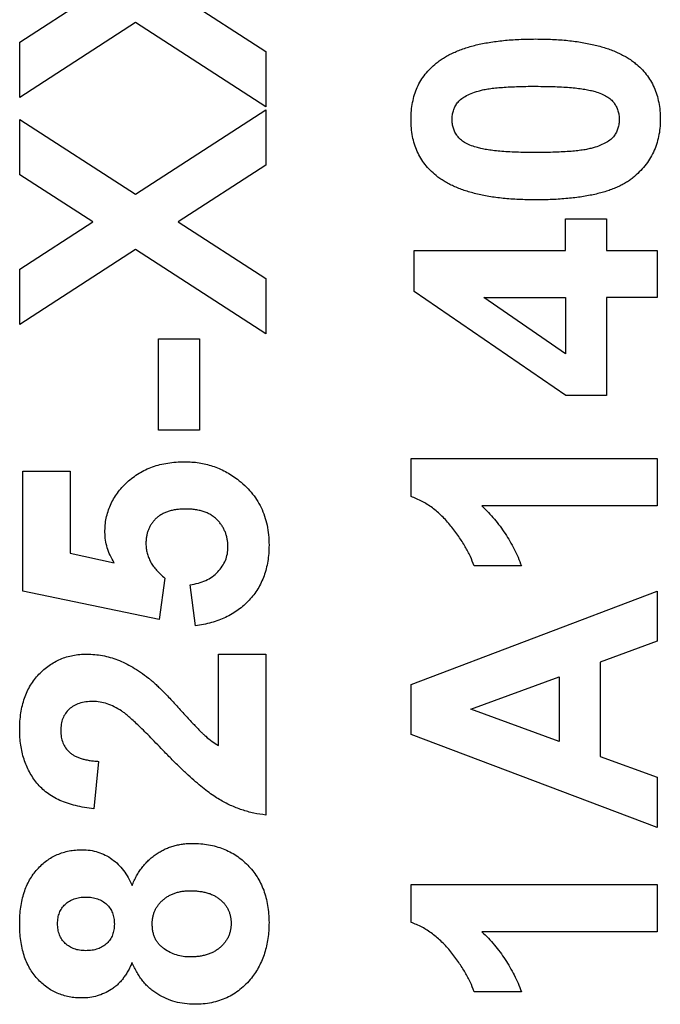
# Model space of a CAD drawing. Header units: millimetres. Extents: x 10 to 272, y 8 to 208.
# Tile 26 of 75: x 93.87 to 95.21, y 37.06 to 39.11. Entities that reach past the tile are written whole.
import ezdxf

# ---------------------------------------------------------------- set-up
doc = ezdxf.new("R2010")
doc.units = ezdxf.units.MM

msp = doc.modelspace()

# ---------------------------------------------------------------- linework, layer by layer
at = {"color": 7, "linetype": 'Continuous', "lineweight": 25}
for p, q in [((93.8691, 39.0642), (94.0215, 39.1628)), ((94.1999, 39.1628), (94.3828, 39.0444)), ((94.1107, 39.105), (93.8691, 38.9487)), ((94.3828, 38.929), (94.1107, 39.105)), ((93.8691, 38.9487), (93.8691, 39.0642)), ((94.3828, 39.0444), (94.3828, 38.929)), ((94.1107, 38.7463), (94.3828, 38.9224)), ((94.3828, 38.9224), (94.3828, 38.8069)), ((93.8691, 38.7872), (93.8691, 38.9026)), ((93.8691, 38.9026), (94.1107, 38.7463)), ((94.3828, 38.8069), (94.1999, 38.6886)), ((94.0215, 38.6886), (93.8691, 38.7872)), ((93.8691, 38.59), (94.0215, 38.6886)), ((94.1999, 38.6886), (94.3828, 38.5703)), ((95.0084, 38.6952), (95.094, 38.6952)), ((95.0084, 38.6293), (95.0084, 38.6952)), ((95.094, 38.6952), (95.094, 38.6293)), ((94.1107, 38.6309), (93.8691, 38.4746)), ((94.3828, 38.4548), (94.1107, 38.6309)), ((94.6923, 38.5436), (94.6923, 38.6293)), ((94.6923, 38.6293), (95.0084, 38.6293)), ((95.094, 38.6293), (95.1994, 38.6293)), ((95.1994, 38.6293), (95.1994, 38.5306)), ((93.8691, 38.4746), (93.8691, 38.59)), ((94.3828, 38.5703), (94.3828, 38.4548)), ((95.0087, 38.3264), (94.6923, 38.5436)), ((95.0084, 38.4131), (94.8374, 38.5306)), ((94.8374, 38.5306), (95.0084, 38.5306)), ((95.0084, 38.5306), (95.0084, 38.4131)), ((95.1994, 38.5306), (95.094, 38.5306)), ((95.094, 38.5306), (95.094, 38.3264)), ((94.1589, 38.254), (94.1589, 38.4449)), ((94.1589, 38.4449), (94.2445, 38.4449)), ((94.2445, 38.4449), (94.2445, 38.254)), ((95.094, 38.3264), (95.0087, 38.3264)), ((94.2445, 38.254), (94.1589, 38.254)), ((94.6857, 38.1947), (95.1994, 38.1947)), ((94.6857, 38.1155), (94.6857, 38.1947)), ((95.1994, 38.1947), (95.1994, 38.0959)), ((93.8757, 38.1684), (93.9745, 38.1684)), ((93.8757, 37.9181), (93.8757, 38.1684)), ((93.9745, 38.1684), (93.9745, 37.9973)), ((95.1994, 38.0959), (94.8337, 38.0959)), ((93.9745, 37.9973), (94.0662, 37.9772)), ((94.9162, 37.9708), (94.8174, 37.9708)), ((94.172, 37.9451), (94.1599, 37.8588)), ((94.2358, 37.8457), (94.2247, 37.9313)), ((94.1599, 37.8588), (93.8757, 37.9181)), ((94.6857, 37.723), (95.1994, 37.9181)), ((95.1994, 37.9181), (95.1994, 37.8134)), ((95.1994, 37.8134), (95.0808, 37.77)), ((94.284, 37.7864), (94.3828, 37.7864)), ((94.284, 37.5955), (94.284, 37.7864)), ((94.3828, 37.7864), (94.3828, 37.4505)), ((95.0808, 37.77), (95.0808, 37.5729)), ((94.8108, 37.6712), (94.9952, 37.7387)), ((94.9952, 37.7387), (94.9952, 37.6039)), ((94.6857, 37.6184), (94.6857, 37.723)), ((94.9952, 37.6039), (94.8108, 37.6712)), ((95.1994, 37.4242), (94.6857, 37.6184)), ((94.0337, 37.5625), (94.0241, 37.4637)), ((95.0808, 37.5729), (95.1994, 37.5296)), ((95.1994, 37.5296), (95.1994, 37.4242)), ((94.6857, 37.3057), (95.1994, 37.3057)), ((94.6857, 37.2264), (94.6857, 37.3057)), ((95.1994, 37.3057), (95.1994, 37.2069)), ((95.1994, 37.2069), (94.8337, 37.2069)), ((94.9162, 37.0818), (94.8174, 37.0818))]:
    msp.add_line(p, q, dxfattribs=at)
for points, knots in [([(94.7385, 39.0201), (94.7412, 39.0222), (94.7466, 39.0264), (94.7555, 39.0321), (94.7649, 39.0375), (94.775, 39.0423), (94.7858, 39.0468), (94.7971, 39.0511), (94.8092, 39.0547), (94.8218, 39.0582), (94.8351, 39.061), (94.8491, 39.0636), (94.8637, 39.0657), (94.8789, 39.0674), (94.8948, 39.069), (94.9113, 39.0698), (94.9284, 39.0705), (94.9401, 39.0705), (94.946, 39.0706)], [0, 0, 0, 0, 0.0466726, 0.0952506, 0.1448623, 0.1963098, 0.249763, 0.3057748, 0.3632671, 0.4235484, 0.4860327, 0.5514872, 0.6194342, 0.689951, 0.7631478, 0.8390038, 0.9181046, 1, 1, 1, 1]), ([(94.946, 39.0706), (94.952, 39.0705), (94.9636, 39.0705), (94.9807, 39.0698), (94.9972, 39.069), (95.013, 39.0674), (95.0283, 39.0657), (95.0429, 39.0636), (95.0568, 39.0608), (95.0701, 39.0581), (95.0828, 39.0546), (95.0948, 39.0508), (95.1063, 39.0468), (95.117, 39.0421), (95.1272, 39.0372), (95.1367, 39.0318), (95.1456, 39.0261), (95.1511, 39.0218), (95.1538, 39.0197)], [0, 0, 0, 0, 0.081774, 0.160286, 0.236029, 0.309118, 0.37953, 0.447377, 0.512357, 0.574749, 0.634941, 0.692941, 0.748708, 0.802702, 0.854279, 0.904229, 0.952735, 1, 1, 1, 1]), ([(94.6857, 38.9026), (94.6859, 38.9088), (94.6861, 38.9207), (94.6887, 38.938), (94.6928, 38.9543), (94.6985, 38.9696), (94.706, 38.9839), (94.7152, 38.9971), (94.726, 39.0094), (94.7343, 39.0165), (94.7385, 39.0201)], [0, 0, 0, 0, 0.137323, 0.267352, 0.392965, 0.51492, 0.6342, 0.754352, 0.875575, 1, 1, 1, 1]), ([(95.1538, 39.0197), (95.158, 39.0162), (95.1662, 39.0091), (95.1768, 38.9969), (95.1859, 38.9838), (95.1932, 38.9695), (95.199, 38.9543), (95.203, 38.9379), (95.2055, 38.9206), (95.2058, 38.9087), (95.206, 38.9026)], [0, 0, 0, 0, 0.123954, 0.244691, 0.363928, 0.483447, 0.606014, 0.731315, 0.862763, 1, 1, 1, 1]), ([(94.7713, 38.9026), (94.7715, 38.9058), (94.7717, 38.912), (94.7738, 38.9209), (94.7773, 38.9294), (94.7822, 38.9374), (94.7894, 38.9449), (94.7992, 38.9514), (94.8117, 38.9572), (94.8239, 38.9614), (94.8356, 38.9645), (94.8464, 38.9664), (94.8588, 38.9682), (94.8729, 38.9694), (94.8888, 38.9706), (94.9063, 38.9712), (94.9256, 38.9718), (94.939, 38.9718), (94.946, 38.9718)], [0, 0, 0, 0, 0.045051, 0.089115, 0.131831, 0.175939, 0.223767, 0.279492, 0.344622, 0.420959, 0.465855, 0.51804, 0.578352, 0.64628, 0.722489, 0.806966, 0.899303, 1, 1, 1, 1]), ([(94.946, 38.9718), (94.953, 38.9717), (94.9665, 38.9717), (94.986, 38.9711), (95.0038, 38.9704), (95.0201, 38.9691), (95.0348, 38.9676), (95.048, 38.9658), (95.0595, 38.9636), (95.0666, 38.9617), (95.0699, 38.9608)], [0, 0, 0, 0, 0.168314, 0.324299, 0.468006, 0.598736, 0.717362, 0.823188, 0.917357, 1, 1, 1, 1]), ([(95.0699, 38.9608), (95.0743, 38.9593), (95.0826, 38.9566), (95.0937, 38.9512), (95.1028, 38.9449), (95.1095, 38.9375), (95.1144, 38.9295), (95.1178, 38.921), (95.1199, 38.912), (95.1202, 38.9058), (95.1203, 38.9026)], [0, 0, 0, 0, 0.165947, 0.313014, 0.441872, 0.55869, 0.668748, 0.777614, 0.886362, 1, 1, 1, 1]), ([(94.7379, 38.7855), (94.7337, 38.7891), (94.7255, 38.7962), (94.7148, 38.8084), (94.7057, 38.8215), (94.6985, 38.8358), (94.6926, 38.851), (94.6887, 38.8674), (94.6861, 38.8847), (94.6859, 38.8966), (94.6857, 38.9026)], [0, 0, 0, 0, 0.123958, 0.2447, 0.363941, 0.484152, 0.605999, 0.731306, 0.862758, 1, 1, 1, 1]), ([(94.8217, 38.8445), (94.8173, 38.8459), (94.809, 38.8486), (94.7979, 38.8541), (94.7889, 38.8603), (94.7822, 38.8678), (94.7773, 38.8758), (94.7738, 38.8843), (94.7717, 38.8933), (94.7715, 38.8995), (94.7713, 38.9026)], [0, 0, 0, 0, 0.165967, 0.313051, 0.441925, 0.558757, 0.669878, 0.777615, 0.887576, 1, 1, 1, 1]), ([(95.206, 38.9026), (95.2058, 38.8965), (95.2054, 38.8844), (95.2027, 38.8668), (95.1983, 38.8501), (95.192, 38.8343), (95.1838, 38.8195), (95.1741, 38.8055), (95.1622, 38.7926), (95.1512, 38.7825), (95.1413, 38.7752), (95.133, 38.77), (95.1242, 38.765), (95.1145, 38.7606), (95.1043, 38.7563), (95.0932, 38.7526), (95.0815, 38.7492), (95.0691, 38.7461), (95.056, 38.7435), (95.0423, 38.7411), (95.0277, 38.7392), (95.0125, 38.7375), (94.9966, 38.7363), (94.9801, 38.7353), (94.9628, 38.7349), (94.951, 38.7348), (94.945, 38.7347)], [0, 0, 0, 0, 0.052409, 0.102698, 0.151428, 0.199593, 0.247225, 0.295496, 0.34477, 0.395913, 0.422466, 0.450208, 0.479008, 0.508969, 0.540574, 0.57368, 0.608385, 0.644555, 0.682462, 0.722219, 0.763823, 0.807353, 0.852522, 0.899675, 0.948823, 1, 1, 1, 1]), ([(95.1203, 38.9026), (95.1202, 38.8995), (95.1199, 38.8934), (95.1179, 38.8844), (95.1144, 38.876), (95.1097, 38.8679), (95.1026, 38.8604), (95.0927, 38.854), (95.0804, 38.8481), (95.0681, 38.8438), (95.0565, 38.8409), (95.0457, 38.8388), (95.0332, 38.8373), (95.0191, 38.8358), (95.0032, 38.8349), (94.9857, 38.834), (94.9664, 38.8337), (94.953, 38.8335), (94.946, 38.8335)], [0, 0, 0, 0, 0.045111, 0.088643, 0.131873, 0.175782, 0.223334, 0.278855, 0.344286, 0.420258, 0.465092, 0.517437, 0.577764, 0.646322, 0.722599, 0.806717, 0.899165, 1, 1, 1, 1]), ([(94.946, 38.8335), (94.939, 38.8335), (94.9255, 38.8336), (94.906, 38.8341), (94.8881, 38.8349), (94.8718, 38.8361), (94.857, 38.8377), (94.8438, 38.8395), (94.8322, 38.8417), (94.8251, 38.8436), (94.8217, 38.8445)], [0, 0, 0, 0, 0.168587, 0.324063, 0.467301, 0.598424, 0.716663, 0.822958, 0.917627, 1, 1, 1, 1]), ([(94.945, 38.7347), (94.9391, 38.7347), (94.9275, 38.7348), (94.9105, 38.7355), (94.8941, 38.7363), (94.8783, 38.7378), (94.8631, 38.7395), (94.8485, 38.7417), (94.8347, 38.7444), (94.8214, 38.7474), (94.8087, 38.7506), (94.7968, 38.7545), (94.7853, 38.7585), (94.7746, 38.7632), (94.7645, 38.7681), (94.755, 38.7735), (94.7461, 38.7792), (94.7406, 38.7834), (94.7379, 38.7855)], [0, 0, 0, 0, 0.081529, 0.159787, 0.235743, 0.308564, 0.379174, 0.446742, 0.511904, 0.574573, 0.634354, 0.692516, 0.748439, 0.802149, 0.853871, 0.90396, 0.952602, 1, 1, 1, 1]), ([(94.0469, 38.0406), (94.0471, 38.0456), (94.0473, 38.0556), (94.0495, 38.0702), (94.0532, 38.0842), (94.0582, 38.0977), (94.0648, 38.1106), (94.0728, 38.1229), (94.0823, 38.1345), (94.0931, 38.1455), (94.105, 38.1555), (94.118, 38.1641), (94.1318, 38.1716), (94.1464, 38.1777), (94.162, 38.1823), (94.1784, 38.1857), (94.1956, 38.1877), (94.2074, 38.188), (94.2134, 38.1881)], [0, 0, 0, 0, 0.060901, 0.120302, 0.178015, 0.235506, 0.29362, 0.351928, 0.412228, 0.474265, 0.537423, 0.599745, 0.66233, 0.725963, 0.79077, 0.857969, 0.927523, 1, 1, 1, 1]), ([(94.2134, 38.1881), (94.2185, 38.188), (94.2285, 38.1877), (94.2433, 38.1861), (94.2577, 38.1831), (94.2717, 38.1793), (94.2852, 38.1741), (94.2984, 38.1678), (94.3112, 38.1604), (94.3192, 38.1546), (94.3233, 38.1517)], [0, 0, 0, 0, 0.128441, 0.254929, 0.378716, 0.501994, 0.624407, 0.748194, 0.87262, 1, 1, 1, 1]), ([(94.3233, 38.1517), (94.3285, 38.1474), (94.3389, 38.1391), (94.3524, 38.1248), (94.3638, 38.1092), (94.3732, 38.0925), (94.3805, 38.0745), (94.3856, 38.0553), (94.3888, 38.0349), (94.3892, 38.021), (94.3894, 38.0138)], [0, 0, 0, 0, 0.127265, 0.250473, 0.370918, 0.490352, 0.612039, 0.736128, 0.86516, 1, 1, 1, 1]), ([(94.8174, 37.9708), (94.8149, 37.9774), (94.8098, 37.9911), (94.7988, 38.0115), (94.7852, 38.0327), (94.7719, 38.0505), (94.76, 38.0646), (94.7505, 38.0745), (94.7407, 38.0837), (94.7304, 38.0918), (94.7198, 38.099), (94.7088, 38.1054), (94.6975, 38.111), (94.6896, 38.114), (94.6857, 38.1155)], [0, 0, 0, 0, 0.104473, 0.218653, 0.342856, 0.479269, 0.549541, 0.617424, 0.683535, 0.748597, 0.812176, 0.874869, 0.937429, 1, 1, 1, 1]), ([(94.2156, 38.0893), (94.2122, 38.0893), (94.2057, 38.0892), (94.1963, 38.0882), (94.1875, 38.0868), (94.1794, 38.0844), (94.1718, 38.0817), (94.165, 38.0781), (94.1587, 38.0742), (94.1532, 38.0694), (94.1484, 38.0641), (94.1441, 38.0585), (94.1406, 38.0526), (94.1375, 38.0462), (94.1353, 38.0394), (94.1338, 38.0322), (94.1327, 38.0248), (94.1326, 38.0196), (94.1325, 38.017)], [0, 0, 0, 0, 0.080764, 0.156089, 0.227188, 0.294739, 0.358853, 0.420009, 0.478956, 0.536764, 0.593893, 0.649743, 0.705545, 0.761182, 0.818489, 0.876654, 0.937348, 1, 1, 1, 1]), ([(94.3037, 38.0097), (94.3037, 38.0124), (94.3036, 38.0178), (94.3025, 38.0257), (94.3008, 38.0333), (94.2984, 38.0406), (94.2953, 38.0475), (94.2915, 38.0541), (94.287, 38.0604), (94.2819, 38.0663), (94.2761, 38.0718), (94.2694, 38.0764), (94.2622, 38.0805), (94.2542, 38.0838), (94.2455, 38.0862), (94.2361, 38.0881), (94.226, 38.0891), (94.2191, 38.0892), (94.2156, 38.0893)], [0, 0, 0, 0, 0.061329, 0.120053, 0.178219, 0.234665, 0.290903, 0.347536, 0.404085, 0.462749, 0.522375, 0.582311, 0.643697, 0.707576, 0.774502, 0.845566, 0.920269, 1, 1, 1, 1]), ([(94.8337, 38.0959), (94.8382, 38.0914), (94.8472, 38.0826), (94.8598, 38.0683), (94.8716, 38.0536), (94.8823, 38.0382), (94.8922, 38.0222), (94.9011, 38.0057), (94.9093, 37.9886), (94.9139, 37.9767), (94.9162, 37.9708)], [0, 0, 0, 0, 0.126571, 0.251425, 0.376425, 0.500093, 0.624181, 0.748133, 0.873869, 1, 1, 1, 1]), ([(94.0662, 37.9772), (94.0632, 37.9823), (94.0574, 37.9923), (94.0515, 38.0083), (94.0477, 38.0244), (94.0472, 38.0352), (94.0469, 38.0406)], [0, 0, 0, 0, 0.265013, 0.516088, 0.759917, 1, 1, 1, 1]), ([(94.1325, 38.017), (94.1326, 38.0137), (94.1329, 38.0071), (94.1348, 37.9974), (94.1379, 37.9879), (94.1423, 37.9787), (94.1479, 37.9698), (94.1548, 37.9613), (94.1628, 37.9529), (94.1689, 37.9477), (94.172, 37.9451)], [0, 0, 0, 0, 0.116461, 0.232341, 0.348354, 0.467509, 0.590461, 0.718854, 0.855005, 1, 1, 1, 1]), ([(94.2247, 37.9313), (94.2305, 37.9322), (94.2417, 37.9341), (94.2573, 37.9397), (94.2711, 37.9476), (94.2826, 37.9577), (94.2921, 37.9693), (94.2988, 37.982), (94.303, 37.9956), (94.3035, 38.005), (94.3037, 38.0097)], [0, 0, 0, 0, 0.144356, 0.277981, 0.405676, 0.531791, 0.654121, 0.769534, 0.88397, 1, 1, 1, 1]), ([(94.3894, 38.0138), (94.3893, 38.008), (94.3891, 37.9968), (94.387, 37.9803), (94.3838, 37.9647), (94.3792, 37.9498), (94.3733, 37.9358), (94.3662, 37.9225), (94.3577, 37.9101), (94.3479, 37.8986), (94.3371, 37.888), (94.3252, 37.8786), (94.3126, 37.8702), (94.2989, 37.863), (94.2844, 37.8569), (94.269, 37.852), (94.2528, 37.848), (94.2415, 37.8465), (94.2358, 37.8457)], [0, 0, 0, 0, 0.068682, 0.134105, 0.197568, 0.258695, 0.318942, 0.378353, 0.437733, 0.497736, 0.558122, 0.617717, 0.677888, 0.738932, 0.801002, 0.864959, 0.931352, 1, 1, 1, 1]), ([(93.8691, 37.6288), (93.8692, 37.6347), (93.8694, 37.6464), (93.8713, 37.6634), (93.8745, 37.6793), (93.8788, 37.6944), (93.8845, 37.7084), (93.8914, 37.7215), (93.8997, 37.7334), (93.909, 37.7444), (93.9193, 37.7543), (93.9302, 37.7629), (93.9418, 37.7701), (93.954, 37.7762), (93.9669, 37.7807), (93.9803, 37.7839), (93.9944, 37.7861), (94.004, 37.7863), (94.0088, 37.7864)], [0, 0, 0, 0, 0.075672, 0.147381, 0.216085, 0.281698, 0.34546, 0.407486, 0.468731, 0.529782, 0.590033, 0.648548, 0.705954, 0.763102, 0.820289, 0.878479, 0.938226, 1, 1, 1, 1]), ([(94.0088, 37.7864), (94.0144, 37.7863), (94.0256, 37.786), (94.042, 37.7836), (94.058, 37.78), (94.0737, 37.7746), (94.0895, 37.7678), (94.1053, 37.759), (94.1216, 37.7487), (94.1322, 37.7407), (94.1377, 37.7366)], [0, 0, 0, 0, 0.119176, 0.236427, 0.352664, 0.469086, 0.589463, 0.717601, 0.854189, 1, 1, 1, 1]), ([(94.1377, 37.7366), (94.1396, 37.735), (94.1439, 37.7317), (94.1503, 37.726), (94.1574, 37.7194), (94.1652, 37.712), (94.1734, 37.7035), (94.1824, 37.6943), (94.1918, 37.6839), (94.2018, 37.6732), (94.2114, 37.6624), (94.2206, 37.6525), (94.2288, 37.6435), (94.2363, 37.6358), (94.2427, 37.629), (94.2483, 37.6233), (94.253, 37.6186), (94.2602, 37.6122), (94.2701, 37.604), (94.2795, 37.5983), (94.284, 37.5955)], [0, 0, 0, 0, 0.036975, 0.079193, 0.126701, 0.179184, 0.237369, 0.300559, 0.369153, 0.443112, 0.516018, 0.582473, 0.642137, 0.69462, 0.740679, 0.779589, 0.812074, 0.837814, 0.922565, 1, 1, 1, 1]), ([(94.0221, 37.6876), (94.017, 37.6874), (94.0073, 37.6871), (93.9936, 37.6842), (93.9819, 37.6789), (93.972, 37.6718), (93.9642, 37.6627), (93.9585, 37.6521), (93.9554, 37.6399), (93.9549, 37.6312), (93.9547, 37.6267)], [0, 0, 0, 0, 0.1491403, 0.2821618, 0.4046557, 0.5211097, 0.6344165, 0.7487964, 0.8687106, 1, 1, 1, 1]), ([(94.0815, 37.6681), (94.0766, 37.671), (94.067, 37.6768), (94.052, 37.6831), (94.0371, 37.6869), (94.027, 37.6874), (94.0221, 37.6876)], [0, 0, 0, 0, 0.272796, 0.526191, 0.766904, 1, 1, 1, 1]), ([(94.1644, 37.5895), (94.1595, 37.5945), (94.1502, 37.6042), (94.1368, 37.618), (94.1245, 37.6301), (94.1137, 37.6408), (94.1039, 37.6498), (94.0954, 37.6573), (94.0881, 37.6633), (94.0835, 37.6666), (94.0815, 37.6681)], [0, 0, 0, 0, 0.1850901, 0.352357, 0.5030795, 0.6372795, 0.7524733, 0.8518858, 0.9343394, 1, 1, 1, 1]), ([(94.0241, 37.4637), (94.0174, 37.4645), (94.0045, 37.4661), (93.9859, 37.4699), (93.9688, 37.4748), (93.9531, 37.4809), (93.9388, 37.488), (93.9261, 37.4965), (93.9148, 37.5061), (93.905, 37.5167), (93.8966, 37.5284), (93.8891, 37.5406), (93.883, 37.5536), (93.8779, 37.5673), (93.8739, 37.5817), (93.8712, 37.5968), (93.8693, 37.6125), (93.8692, 37.6233), (93.8691, 37.6288)], [0, 0, 0, 0, 0.079436, 0.154013, 0.224141, 0.289934, 0.352732, 0.412726, 0.470303, 0.527169, 0.583502, 0.639948, 0.696585, 0.753727, 0.812707, 0.872963, 0.935035, 1, 1, 1, 1]), ([(93.9547, 37.6267), (93.9549, 37.6222), (93.9553, 37.6136), (93.9587, 37.6013), (93.9647, 37.5905), (93.9714, 37.5828), (93.978, 37.5777), (93.9837, 37.5741), (93.9902, 37.5711), (93.9974, 37.5684), (94.0055, 37.5663), (94.0142, 37.5646), (94.0237, 37.5632), (94.0303, 37.5627), (94.0337, 37.5625)], [0, 0, 0, 0, 0.116899, 0.225824, 0.330086, 0.435451, 0.490307, 0.548244, 0.610767, 0.677675, 0.749189, 0.826859, 0.910112, 1, 1, 1, 1]), ([(94.3828, 37.4505), (94.3743, 37.4517), (94.3575, 37.454), (94.3328, 37.461), (94.3087, 37.4704), (94.2892, 37.4806), (94.2734, 37.4907), (94.2605, 37.4999), (94.2467, 37.5108), (94.2321, 37.5234), (94.2164, 37.5375), (94.1998, 37.5533), (94.1824, 37.5708), (94.1705, 37.5831), (94.1644, 37.5895)], [0, 0, 0, 0, 0.096357, 0.192661, 0.289455, 0.388479, 0.441921, 0.501521, 0.567883, 0.640892, 0.720371, 0.806637, 0.900016, 1, 1, 1, 1]), ([(94.1035, 37.3032), (94.105, 37.3067), (94.1078, 37.3136), (94.1129, 37.3235), (94.1185, 37.3326), (94.1244, 37.3412), (94.1311, 37.349), (94.1381, 37.3562), (94.1455, 37.3629), (94.1535, 37.3688), (94.1619, 37.3741), (94.1706, 37.3787), (94.1797, 37.3826), (94.189, 37.3857), (94.1986, 37.3883), (94.2086, 37.3899), (94.2189, 37.3912), (94.2259, 37.3912), (94.2295, 37.3913)], [0, 0, 0, 0, 0.069665, 0.136701, 0.201986, 0.265487, 0.327798, 0.389, 0.449413, 0.510371, 0.570399, 0.630715, 0.690004, 0.750294, 0.810528, 0.872287, 0.935378, 1, 1, 1, 1]), ([(94.2295, 37.3913), (94.2352, 37.3911), (94.2466, 37.3908), (94.2632, 37.3888), (94.2789, 37.3852), (94.2938, 37.3802), (94.308, 37.374), (94.3212, 37.3661), (94.3336, 37.3569), (94.3451, 37.3463), (94.3555, 37.3346), (94.3646, 37.3219), (94.3722, 37.3082), (94.3786, 37.2936), (94.3833, 37.278), (94.3869, 37.2615), (94.3889, 37.2441), (94.3892, 37.2322), (94.3894, 37.2261)], [0, 0, 0, 0, 0.066854, 0.13136, 0.193376, 0.253727, 0.313354, 0.372541, 0.431943, 0.492442, 0.552999, 0.613131, 0.673299, 0.734381, 0.79726, 0.861907, 0.92957, 1, 1, 1, 1]), ([(93.8691, 37.2234), (93.8692, 37.2293), (93.8695, 37.2409), (93.8711, 37.2578), (93.874, 37.2736), (93.878, 37.2885), (93.8833, 37.3023), (93.8895, 37.3152), (93.8971, 37.3269), (93.9057, 37.3375), (93.9151, 37.3472), (93.9254, 37.3554), (93.9361, 37.3625), (93.9476, 37.3682), (93.9596, 37.3726), (93.9723, 37.3758), (93.9855, 37.3778), (93.9946, 37.378), (93.9992, 37.3781)], [0, 0, 0, 0, 0.0787148, 0.1527638, 0.2235311, 0.2905449, 0.3553679, 0.4178465, 0.4786691, 0.5391107, 0.5982549, 0.6558016, 0.7119804, 0.7675832, 0.8239401, 0.880851, 0.9393558, 1, 1, 1, 1]), ([(93.9992, 37.3781), (94.0049, 37.3779), (94.0161, 37.3774), (94.0324, 37.3736), (94.0478, 37.3675), (94.062, 37.3587), (94.075, 37.3479), (94.0862, 37.3348), (94.0961, 37.3199), (94.101, 37.3089), (94.1035, 37.3032)], [0, 0, 0, 0, 0.125211, 0.24639, 0.365556, 0.487097, 0.609911, 0.734683, 0.864055, 1, 1, 1, 1]), ([(94.1457, 37.2231), (94.1457, 37.2256), (94.1458, 37.2305), (94.1469, 37.2375), (94.1487, 37.2442), (94.151, 37.2507), (94.1541, 37.2568), (94.158, 37.2625), (94.1624, 37.268), (94.1676, 37.2729), (94.1732, 37.2776), (94.1794, 37.2816), (94.186, 37.2849), (94.193, 37.2877), (94.2005, 37.2899), (94.2084, 37.2914), (94.2168, 37.2923), (94.2225, 37.2924), (94.2254, 37.2925)], [0, 0, 0, 0, 0.062537, 0.122184, 0.18049, 0.237878, 0.295318, 0.353566, 0.412123, 0.472877, 0.534547, 0.596649, 0.657971, 0.721464, 0.787385, 0.855463, 0.926189, 1, 1, 1, 1]), ([(94.2254, 37.2925), (94.2288, 37.2924), (94.2352, 37.2923), (94.2446, 37.2913), (94.2535, 37.29), (94.2617, 37.2878), (94.2694, 37.2852), (94.2763, 37.2817), (94.2828, 37.2778), (94.2885, 37.2733), (94.2937, 37.2684), (94.2981, 37.263), (94.3019, 37.2574), (94.305, 37.2515), (94.3074, 37.2452), (94.3091, 37.2386), (94.3102, 37.2317), (94.3103, 37.227), (94.3103, 37.2246)], [0, 0, 0, 0, 0.081576, 0.158442, 0.231684, 0.300396, 0.366327, 0.429862, 0.490988, 0.550852, 0.609114, 0.665833, 0.720387, 0.774531, 0.829331, 0.884993, 0.941105, 1, 1, 1, 1]), ([(93.9481, 37.224), (93.9483, 37.228), (93.9487, 37.2356), (93.9518, 37.2465), (93.9567, 37.2562), (93.9639, 37.2644), (93.9725, 37.2712), (93.9828, 37.2759), (93.9942, 37.2789), (94.0023, 37.2792), (94.0066, 37.2793)], [0, 0, 0, 0, 0.132176, 0.253652, 0.371454, 0.489786, 0.610361, 0.732234, 0.859993, 1, 1, 1, 1]), ([(94.0066, 37.2793), (94.0111, 37.2792), (94.0196, 37.2789), (94.0316, 37.276), (94.0421, 37.2711), (94.051, 37.2643), (94.058, 37.2559), (94.0631, 37.2461), (94.0661, 37.235), (94.0665, 37.2271), (94.0667, 37.223)], [0, 0, 0, 0, 0.14416, 0.274024, 0.396262, 0.514638, 0.631637, 0.747417, 0.868991, 1, 1, 1, 1]), ([(94.0069, 37.1674), (94.0027, 37.1675), (93.9945, 37.1678), (93.983, 37.1708), (93.9728, 37.1757), (93.964, 37.1824), (93.9568, 37.1908), (93.9517, 37.2007), (93.9487, 37.2119), (93.9483, 37.2198), (93.9481, 37.224)], [0, 0, 0, 0, 0.1380202, 0.2650494, 0.3856761, 0.5045405, 0.6236208, 0.7422531, 0.8652397, 1, 1, 1, 1]), ([(94.3103, 37.2246), (94.3103, 37.2221), (94.3102, 37.2173), (94.309, 37.2102), (94.3073, 37.2034), (94.3048, 37.1969), (94.3015, 37.1907), (94.2977, 37.1848), (94.2929, 37.1794), (94.2877, 37.1741), (94.2817, 37.1694), (94.2751, 37.1654), (94.2681, 37.1618), (94.2603, 37.1591), (94.2521, 37.1568), (94.2433, 37.1553), (94.234, 37.1544), (94.2276, 37.1543), (94.2243, 37.1542)], [0, 0, 0, 0, 0.059378, 0.116136, 0.172294, 0.227844, 0.28276, 0.339207, 0.396496, 0.45651, 0.517507, 0.578559, 0.641941, 0.706847, 0.775212, 0.846332, 0.92086, 1, 1, 1, 1]), ([(94.3894, 37.2261), (94.3892, 37.2204), (94.389, 37.2093), (94.3873, 37.1929), (94.3845, 37.1773), (94.3804, 37.1624), (94.3753, 37.1481), (94.3688, 37.1347), (94.3615, 37.1219), (94.3556, 37.1141), (94.3526, 37.1102)], [0, 0, 0, 0, 0.137825, 0.269593, 0.397834, 0.521619, 0.643406, 0.76291, 0.881166, 1, 1, 1, 1]), ([(94.8174, 37.0818), (94.8149, 37.0883), (94.8098, 37.1021), (94.7988, 37.1224), (94.7852, 37.1436), (94.7719, 37.1615), (94.76, 37.1756), (94.7505, 37.1855), (94.7407, 37.1946), (94.7304, 37.2027), (94.7198, 37.21), (94.7088, 37.2164), (94.6975, 37.222), (94.6896, 37.225), (94.6857, 37.2264)], [0, 0, 0, 0, 0.104473, 0.218653, 0.342856, 0.479269, 0.549541, 0.617424, 0.683535, 0.748597, 0.812176, 0.874869, 0.937429, 1, 1, 1, 1]), ([(93.9992, 37.0686), (93.9946, 37.0687), (93.9855, 37.0689), (93.9723, 37.0708), (93.9596, 37.074), (93.9476, 37.0784), (93.9362, 37.0841), (93.9254, 37.0911), (93.9151, 37.0992), (93.9057, 37.1088), (93.897, 37.1193), (93.8895, 37.1311), (93.8832, 37.1439), (93.8779, 37.1577), (93.874, 37.1727), (93.8711, 37.1886), (93.8695, 37.2057), (93.8692, 37.2173), (93.8691, 37.2234)], [0, 0, 0, 0, 0.060588, 0.118973, 0.175831, 0.232135, 0.287686, 0.343567, 0.400777, 0.459546, 0.51958, 0.580726, 0.642741, 0.707504, 0.775327, 0.846028, 0.920907, 1, 1, 1, 1]), ([(94.0667, 37.223), (94.0665, 37.219), (94.0661, 37.2113), (94.0632, 37.2003), (94.0582, 37.1905), (94.0512, 37.1821), (94.0423, 37.1755), (94.0318, 37.1707), (94.0198, 37.1678), (94.0113, 37.1675), (94.0069, 37.1674)], [0, 0, 0, 0, 0.1308556, 0.250876, 0.3675012, 0.4837852, 0.6023534, 0.7240026, 0.855898, 1, 1, 1, 1]), ([(94.2243, 37.1542), (94.2196, 37.1544), (94.2101, 37.1547), (94.1962, 37.1582), (94.1828, 37.1635), (94.1724, 37.1697), (94.1646, 37.1757), (94.1596, 37.1808), (94.1552, 37.1865), (94.1517, 37.1928), (94.149, 37.1996), (94.1471, 37.207), (94.1459, 37.2149), (94.1458, 37.2203), (94.1457, 37.2231)], [0, 0, 0, 0, 0.121406, 0.242291, 0.363191, 0.488695, 0.551185, 0.612613, 0.673335, 0.733847, 0.796091, 0.860582, 0.927963, 1, 1, 1, 1]), ([(94.8337, 37.2069), (94.8382, 37.2024), (94.8472, 37.1935), (94.8598, 37.1793), (94.8716, 37.1646), (94.8823, 37.1491), (94.8922, 37.1332), (94.9011, 37.1166), (94.9093, 37.0995), (94.9139, 37.0877), (94.9162, 37.0818)], [0, 0, 0, 0, 0.126571, 0.251425, 0.376425, 0.500093, 0.624181, 0.748133, 0.873869, 1, 1, 1, 1]), ([(94.1035, 37.1428), (94.1022, 37.1396), (94.0996, 37.1335), (94.095, 37.1247), (94.0901, 37.1166), (94.0848, 37.1093), (94.0793, 37.1024), (94.0732, 37.0964), (94.0668, 37.0909), (94.0579, 37.0846), (94.0461, 37.0782), (94.031, 37.0727), (94.0153, 37.0692), (94.0046, 37.0688), (93.9992, 37.0686)], [0, 0, 0, 0, 0.074845, 0.146911, 0.216512, 0.282333, 0.34654, 0.409365, 0.470779, 0.530736, 0.648995, 0.764529, 0.880748, 1, 1, 1, 1]), ([(94.2337, 37.0554), (94.2269, 37.0557), (94.2134, 37.0562), (94.1936, 37.0602), (94.1748, 37.0669), (94.1599, 37.0745), (94.1487, 37.082), (94.1407, 37.0884), (94.1332, 37.0956), (94.1262, 37.1035), (94.1198, 37.1123), (94.1139, 37.1218), (94.1082, 37.1319), (94.1051, 37.1391), (94.1035, 37.1428)], [0, 0, 0, 0, 0.122228, 0.241582, 0.360421, 0.480261, 0.541082, 0.601977, 0.664277, 0.727556, 0.791866, 0.858859, 0.928323, 1, 1, 1, 1]), ([(94.3526, 37.1102), (94.349, 37.1058), (94.3417, 37.0971), (94.3291, 37.0861), (94.3157, 37.0765), (94.3013, 37.0688), (94.2858, 37.0628), (94.2693, 37.0585), (94.2518, 37.0558), (94.2398, 37.0556), (94.2337, 37.0554)], [0, 0, 0, 0, 0.126169, 0.249064, 0.368685, 0.489031, 0.610185, 0.73553, 0.864231, 1, 1, 1, 1])]:
    msp.add_open_spline(points, degree=3, knots=knots, dxfattribs=at)

doc.saveas('drawing.dxf')
